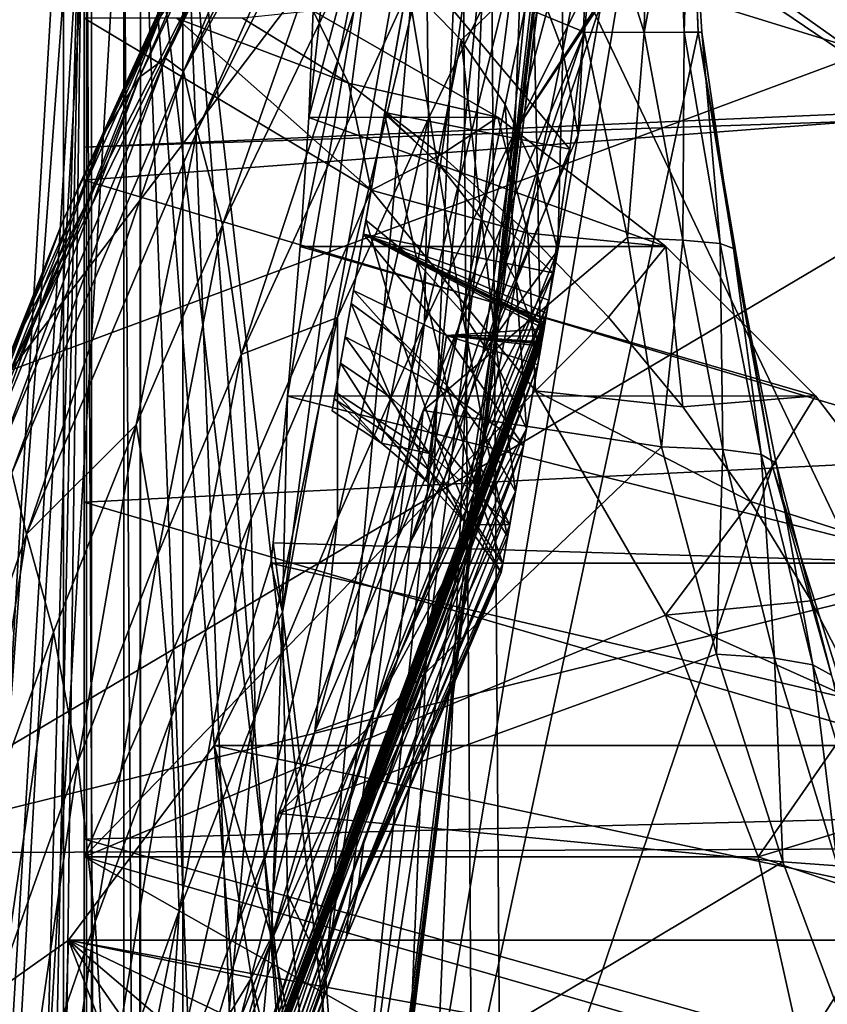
# Model space of a CAD drawing. Header units: metres. Extents: x 0 to 904, y -904 to 0.
# Tile 25 of 253: x 48 to 98, y -319 to -258. Entities that reach past the tile are written whole.
import ezdxf

# ---------------------------------------------------------------- set-up
doc = ezdxf.new("R2010")
doc.units = ezdxf.units.M

msp = doc.modelspace()

# ---------------------------------------------------------------- linework, layer by layer
at = {"layer": 'top'}
for points in [[(3.567204, -885.9776, 2063.059814), (51.564125, -239.308899, 2063.059814), (3.563107, -25.973949, 2063.059814)], [(3.563107, -25.973949, 163.059692), (51.564125, -239.308899, 163.059692), (3.567204, -885.977478, 163.059692)], [(88.549675, -232.967972, 1606.117188), (91.522858, -157.766281, 1606.039307), (65.81794, -369.758789, 1606.712402)], [(78.757698, -264.370239, 1612.998047), (65.81794, -369.758789, 1606.712402), (91.522858, -157.766281, 1606.039307)], [(91.649849, -159.366165, 1612.737671), (78.757698, -264.370239, 1612.998047), (91.522858, -157.766281, 1606.039307)], [(89.123596, -179.941513, 1685.450684), (77.936203, -271.176086, 1684.443604), (91.649849, -159.366165, 1612.737671)], [(77.936203, -271.176086, 1684.443604), (78.757698, -264.370239, 1612.998047), (91.649849, -159.366165, 1612.737671)], [(85.665115, -205.911392, 1756.375854), (76.816643, -277.97934, 1756.375854), (89.123596, -179.941513, 1685.450684)], [(76.816643, -277.97934, 1756.375854), (77.936203, -271.176086, 1684.443604), (89.123596, -179.941513, 1685.450684)], [(85.665115, -205.911392, 1756.375854), (84.124207, -214.378693, 1779.055176), (76.816643, -277.97934, 1756.375854)], [(84.124207, -214.378693, 1779.055176), (82.294296, -222.447708, 1803.761963), (76.816643, -277.97934, 1756.375854)], [(76.816643, -277.97934, 1756.375854), (82.294296, -222.447708, 1803.761963), (67.869583, -335.662415, 1815.898315)], [(67.869583, -335.662415, 1815.898315), (82.294296, -222.447708, 1803.761963), (78.121002, -235.309311, 1854.074829)], [(89.53669, -259.035767, 1606.136597), (88.549675, -232.967972, 1606.117188), (65.81794, -369.758789, 1606.712402)], [(88.549675, -232.967972, 1606.117188), (89.53669, -259.035767, 1606.136597), (89.019447, -246.952667, 1585.462524)], [(67.869583, -335.662415, 1815.898315), (78.121002, -235.309311, 1854.074829), (66.48156, -317.34671, 1875.348999)], [(78.121002, -235.309311, 1854.074829), (72.942696, -243.821503, 1905.212524), (66.48156, -317.34671, 1875.348999)], [(56.582916, -260.638489, 886.756042), (66.105843, -238.295258, 841.579407), (68.198532, -236.636642, 887.077698)], [(57.706783, -261.458008, 932.164246), (56.582916, -260.638489, 886.756042), (68.198532, -236.636642, 887.077698)], [(68.198532, -236.636642, 887.077698), (69.975159, -236.880447, 932.550049), (57.706783, -261.458008, 932.164246)], [(69.975159, -236.880447, 932.550049), (70.440567, -238.402557, 955.232056), (57.706783, -261.458008, 932.164246)], [(54.986488, -261.811066, 841.331909), (66.105843, -238.295258, 841.579407), (56.582916, -260.638489, 886.756042)], [(63.443642, -242.390198, 796.162354), (66.105843, -238.295258, 841.579407), (54.986488, -261.811066, 841.331909)], [(57.706783, -261.458008, 932.164246), (70.440567, -238.402557, 955.232056), (58.537857, -265.13623, 977.415955)], [(70.440567, -238.402557, 955.232056), (70.70665, -240.725616, 977.855347), (58.537857, -265.13623, 977.415955)], [(35.081711, -843.492188, 2063.059814), (51.564125, -239.308899, 2063.059814), (3.567204, -885.9776, 2063.059814)], [(51.564125, -239.308899, 163.059692), (35.081711, -843.492188, 163.059692), (3.567204, -885.977478, 163.059692)], [(35.081711, -843.492188, 2063.059814), (39.149845, -840.820007, 2063.059814), (51.564125, -239.308899, 2063.059814)], [(51.564125, -239.308899, 163.059692), (39.149845, -840.820007, 163.059692), (35.081711, -843.492188, 163.059692)], [(39.149845, -840.820007, 2063.059814), (43.566975, -839.977417, 2063.059814), (51.564125, -239.308899, 2063.059814)], [(43.566975, -839.977417, 163.059692), (39.149845, -840.820007, 163.059692), (51.564125, -239.308899, 163.059692)], [(51.564125, -239.308899, 2063.059814), (43.566975, -839.977417, 2063.059814), (51.567074, -839.977356, 2063.059814)], [(51.567074, -839.977356, 163.059692), (43.566975, -839.977417, 163.059692), (51.564125, -239.308899, 163.059692)], [(51.565025, -422.847595, 179.349472), (51.562679, -446.597717, 178.448685), (51.564125, -239.308899, 163.059692)], [(51.564125, -239.308899, 163.059692), (51.562679, -446.597717, 178.448685), (51.567074, -839.977356, 163.059692)], [(51.567074, -839.977356, 2063.059814), (51.565228, -467.355255, 2039.645508), (51.564125, -239.308899, 2063.059814)], [(51.565228, -467.355255, 2039.645508), (51.564968, -414.75824, 2038.379517), (51.564125, -239.308899, 2063.059814)], [(51.564125, -239.308899, 2063.059814), (51.564968, -414.75824, 2038.379517), (51.564709, -362.278748, 2034.584595)], [(51.564911, -399.234528, 182.051285), (51.565025, -422.847595, 179.349472), (51.564125, -239.308899, 163.059692)], [(51.56432, -245.317902, 228.596802), (51.564365, -288.105225, 222.078217), (51.564125, -239.308899, 163.059692)], [(51.564125, -239.308899, 163.059692), (51.564365, -288.105225, 222.078217), (51.564468, -308.948242, 210.65741)], [(51.564468, -308.948242, 210.65741), (51.564575, -330.615753, 200.891068), (51.564125, -239.308899, 163.059692)], [(51.564575, -330.615753, 200.891068), (51.564682, -352.977783, 192.840973), (51.564125, -239.308899, 163.059692)], [(51.564125, -239.308899, 163.059692), (51.564682, -352.977783, 192.840973), (51.564796, -375.897583, 186.552155)], [(51.564796, -375.897583, 186.552155), (51.564911, -399.234528, 182.051285), (51.564125, -239.308899, 163.059692)], [(51.564709, -362.278748, 2034.584595), (51.564449, -310.038391, 2028.267822), (51.564125, -239.308899, 2063.059814)], [(51.564449, -310.038391, 2028.267822), (51.56419, -258.175079, 2019.448486), (51.564125, -239.308899, 2063.059814)], [(78.676216, -252.386261, 1112.033813), (84.750778, -240.531204, 1112.291016), (78.186951, -265.191498, 1155.73877)], [(84.750778, -240.531204, 1112.291016), (84.032692, -253.531082, 1155.973999), (78.186951, -265.191498, 1155.73877)], [(35.76218, -309.819092, 661.837402), (181.154114, -273.930634, 658.030212), (152.154388, -240.85585, 658.789612)], [(47.014355, -279.947052, 661.542725), (35.76218, -309.819092, 661.837402), (152.154388, -240.85585, 658.789612)], [(152.154388, -240.85585, 658.789612), (75.321487, -242.681458, 660.801575), (47.014355, -279.947052, 661.542725)], [(58.537857, -265.13623, 977.415955), (70.70665, -240.725616, 977.855347), (60.12051, -270.957214, 1022.408875)], [(70.70665, -240.725616, 977.855347), (72.074631, -246.042374, 1022.901794), (60.12051, -270.957214, 1022.408875)], [(60.178795, -248.986176, 750.940918), (63.443642, -242.390198, 796.162354), (52.875401, -265.133575, 795.994263)], [(52.875401, -265.133575, 795.994263), (63.443642, -242.390198, 796.162354), (54.986488, -261.811066, 841.331909)], [(75.321487, -242.681458, 660.801575), (61.069084, -251.280319, 661.174744), (47.014355, -279.947052, 661.542725)], [(51.56432, -245.317902, 228.596802), (103.940552, -242.650131, 237.516327), (110.645126, -263.57016, 244.626434)], [(66.48156, -317.34671, 1875.348999), (72.942696, -243.821503, 1905.212524), (63.831253, -294.90567, 1934.666138)], [(72.942696, -243.821503, 1905.212524), (70.190086, -246.373795, 1930.997925), (63.831253, -294.90567, 1934.666138)], [(51.564274, -266.150391, 234.471405), (51.56432, -245.317902, 228.596802), (110.645126, -263.57016, 244.626434)], [(51.56432, -245.317902, 228.596802), (51.564274, -266.150391, 234.471405), (51.564365, -288.105225, 222.078217)], [(60.12051, -270.957214, 1022.408875), (72.074631, -246.042374, 1022.901794), (61.269295, -278.965302, 1067.071167)], [(72.074631, -246.042374, 1022.901794), (72.740875, -253.992859, 1067.578003), (61.269295, -278.965302, 1067.071167)], [(63.831253, -294.90567, 1934.666138), (70.190086, -246.373795, 1930.997925), (64.134239, -281.554199, 1946.894287)], [(70.190086, -246.373795, 1930.997925), (64.923866, -272.298004, 1949.958984), (64.134239, -281.554199, 1946.894287)], [(64.923866, -272.298004, 1949.958984), (70.190086, -246.373795, 1930.997925), (65.462753, -264.305786, 1953.808472)], [(70.190086, -246.373795, 1930.997925), (67.269051, -247.758621, 1956.851563), (65.462753, -264.305786, 1953.808472)], [(81.037399, -246.478867, 1166.713989), (79.316849, -255.246216, 1192.276123), (81.161667, -260.186859, 1192.285522)], [(82.788795, -251.710419, 1166.714111), (81.037399, -246.478867, 1166.713989), (81.161667, -260.186859, 1192.285522)], [(88.669411, -259.031281, 1557.154053), (88.259003, -247.936493, 1564.93335), (89.019447, -246.952667, 1585.462524)], [(89.75827, -259.037537, 1582.04895), (88.669411, -259.031281, 1557.154053), (89.019447, -246.952667, 1585.462524)], [(89.019447, -246.952667, 1585.462524), (89.53669, -259.035767, 1606.136597), (89.75827, -259.037537, 1582.04895)], [(65.462753, -264.305786, 1953.808472), (67.269051, -247.758621, 1956.851563), (65.730553, -257.710999, 1958.443726)], [(88.669411, -259.031281, 1557.154053), (86.188278, -259.054688, 1532.375977), (88.259003, -247.936493, 1564.93335)], [(86.188278, -259.054688, 1532.375977), (86.36216, -248.916168, 1544.604858), (88.259003, -247.936493, 1564.93335)], [(56.306564, -258.0224, 706.032776), (60.178795, -248.986176, 750.940918), (50.244064, -270.733765, 750.846558)], [(50.244064, -270.733765, 750.846558), (60.178795, -248.986176, 750.940918), (52.875401, -265.133575, 795.994263)], [(83.357292, -249.890961, 1524.549927), (86.36216, -248.916168, 1544.604858), (86.188278, -259.054688, 1532.375977)], [(83.357292, -249.890961, 1524.549927), (82.50161, -259.035736, 1507.728271), (71.810112, -254.601868, 1504.465698)], [(82.50161, -259.035736, 1507.728271), (83.357292, -249.890961, 1524.549927), (86.188278, -259.054688, 1532.375977)], [(47.014355, -279.947052, 661.542725), (61.069084, -251.280319, 661.174744), (51.711464, -269.561737, 661.566956)], [(61.069084, -251.280319, 661.174744), (61.122116, -251.154343, 661.569153), (51.711464, -269.561737, 661.566956)], [(51.711464, -269.561737, 661.566956), (61.122116, -251.154343, 661.569153), (56.306564, -258.0224, 706.032776)], [(82.788795, -251.710419, 1166.714111), (81.161667, -260.186859, 1192.285522), (82.111832, -265.374695, 1192.273438)], [(83.552734, -257.177399, 1166.714111), (82.788795, -251.710419, 1166.714111), (82.111832, -265.374695, 1192.273438)], [(78.676216, -252.386261, 1112.033813), (78.186951, -265.191498, 1155.73877), (72.606888, -276.987244, 1155.514526)], [(72.606888, -276.987244, 1155.514526), (72.862114, -264.372223, 1111.787231), (78.676216, -252.386261, 1112.033813)], [(72.862114, -264.372223, 1111.787231), (72.740875, -253.992859, 1067.578003), (78.676216, -252.386261, 1112.033813)], [(78.186951, -265.191498, 1155.73877), (84.032692, -253.531082, 1155.973999), (83.637238, -256.813843, 1165.690674)], [(61.269295, -278.965302, 1067.071167), (72.740875, -253.992859, 1067.578003), (67.230072, -276.676941, 1111.547852)], [(72.740875, -253.992859, 1067.578003), (72.862114, -264.372223, 1111.787231), (67.230072, -276.676941, 1111.547852)], [(71.810112, -254.601868, 1504.465698), (81.605553, -266.275391, 1492.250122), (70.151917, -264.005981, 1481.808716)], [(71.546318, -256.075043, 1217.675049), (71.810112, -254.601868, 1504.465698), (70.151917, -264.005981, 1481.808716)], [(82.50161, -259.035736, 1507.728271), (81.605553, -266.275391, 1492.250122), (71.810112, -254.601868, 1504.465698)], [(79.316849, -255.246216, 1192.276123), (71.546318, -256.075043, 1217.675049), (74.884743, -259.533752, 1217.838501)], [(77.597664, -263.50473, 1217.979858), (79.316849, -255.246216, 1192.276123), (74.884743, -259.533752, 1217.838501)], [(79.316849, -255.246216, 1192.276123), (77.597664, -263.50473, 1217.979858), (79.607719, -267.874481, 1218.095459)], [(81.161667, -260.186859, 1192.285522), (79.316849, -255.246216, 1192.276123), (79.607719, -267.874481, 1218.095459)], [(71.546318, -256.075043, 1217.675049), (70.134972, -264.08075, 1243.63501), (73.394539, -267.073395, 1243.852783)], [(71.546318, -256.075043, 1217.675049), (70.151917, -264.005981, 1481.808716), (70.134972, -264.08075, 1243.63501)], [(71.546318, -256.075043, 1217.675049), (73.394539, -267.073395, 1243.852783), (74.884743, -259.533752, 1217.838501)], [(83.637238, -256.813843, 1165.690674), (83.552734, -257.177399, 1166.714111), (78.186951, -265.191498, 1155.73877)], [(83.552734, -257.177399, 1166.714111), (76.210159, -278.884491, 1199.201172), (78.186951, -265.191498, 1155.73877)], [(83.552734, -257.177399, 1166.714111), (82.111832, -265.374695, 1192.273438), (76.210159, -278.884491, 1199.201172)], [(51.711464, -269.561737, 661.566956), (56.306564, -258.0224, 706.032776), (47.093815, -278.609283, 705.997437)], [(47.093815, -278.609283, 705.997437), (56.306564, -258.0224, 706.032776), (50.244064, -270.733765, 750.846558)], [(57.264988, -258.175079, 2018.443237), (51.56419, -258.175079, 2019.448486), (69.30024, -268.806, 2018.338745)], [(51.56419, -258.175079, 2019.448486), (51.564449, -310.038391, 2028.267822), (69.30024, -268.806, 2018.338745)], [(67.914253, -262.19043, 1989.019531), (61.357101, -258.175049, 1992.431152), (57.264988, -258.175079, 2018.443237)], [(69.30024, -268.806, 2018.338745), (67.914253, -262.19043, 1989.019531), (57.264988, -258.175079, 2018.443237)], [(67.914253, -262.19043, 1989.019531), (65.730553, -257.710999, 1958.443726), (61.357101, -258.175049, 1992.431152)], [(65.730553, -257.710999, 1958.443726), (77.143852, -264.297852, 1960.556885), (65.462753, -264.305786, 1953.808472)], [(77.143852, -264.297852, 1960.556885), (65.730553, -257.710999, 1958.443726), (67.914253, -262.19043, 1989.019531)], [(65.81794, -369.758789, 1606.712402), (94.13549, -285.901001, 1606.012329), (89.53669, -259.035767, 1606.136597)], [(81.605553, -266.275391, 1492.250122), (82.50161, -259.035736, 1507.728271), (71.729324, -290.624695, 1492.155884)], [(71.729324, -290.624695, 1492.155884), (82.50161, -259.035736, 1507.728271), (72.524956, -282.429596, 1510.097046)], [(72.524956, -282.429596, 1510.097046), (82.50161, -259.035736, 1507.728271), (85.164833, -271.729645, 1513.88562)], [(82.50161, -259.035736, 1507.728271), (86.188278, -259.054688, 1532.375977), (85.164833, -271.729645, 1513.88562)], [(86.188278, -259.054688, 1532.375977), (88.591011, -271.90567, 1537.015259), (85.164833, -271.729645, 1513.88562)], [(86.188278, -259.054688, 1532.375977), (88.669411, -259.031281, 1557.154053), (88.591011, -271.90567, 1537.015259)], [(88.669411, -259.031281, 1557.154053), (90.887924, -272.097229, 1560.249023), (88.591011, -271.90567, 1537.015259)], [(88.669411, -259.031281, 1557.154053), (89.75827, -259.037537, 1582.04895), (90.887924, -272.097229, 1560.249023)], [(89.75827, -259.037537, 1582.04895), (89.53669, -259.035767, 1606.136597), (91.7164, -272.417206, 1583.615479)], [(89.53669, -259.035767, 1606.136597), (94.13549, -285.901001, 1606.012329), (91.7164, -272.417206, 1583.615479)], [(89.75827, -259.037537, 1582.04895), (91.7164, -272.417206, 1583.615479), (90.887924, -272.097229, 1560.249023)], [(74.884743, -259.533752, 1217.838501), (73.394539, -267.073395, 1243.852783), (76.13578, -270.551117, 1244.052124)], [(76.13578, -270.551117, 1244.052124), (77.597664, -263.50473, 1217.979858), (74.884743, -259.533752, 1217.838501)], [(46.363251, -284.975342, 886.472229), (54.986488, -261.811066, 841.331909), (56.582916, -260.638489, 886.756042)], [(47.075798, -286.301025, 931.812744), (46.363251, -284.975342, 886.472229), (56.582916, -260.638489, 886.756042)], [(57.706783, -261.458008, 932.164246), (47.075798, -286.301025, 931.812744), (56.582916, -260.638489, 886.756042)], [(81.161667, -260.186859, 1192.285522), (79.607719, -267.874481, 1218.095459), (80.857368, -272.51828, 1218.181641)], [(82.111832, -265.374695, 1192.273438), (81.161667, -260.186859, 1192.285522), (80.857368, -272.51828, 1218.181641)], [(45.267895, -285.598846, 841.119934), (54.986488, -261.811066, 841.331909), (46.363251, -284.975342, 886.472229)], [(54.986488, -261.811066, 841.331909), (45.267895, -285.598846, 841.119934), (52.875401, -265.133575, 795.994263)], [(47.983444, -290.093506, 977.005981), (47.075798, -286.301025, 931.812744), (57.706783, -261.458008, 932.164246)], [(58.537857, -265.13623, 977.415955), (47.983444, -290.093506, 977.005981), (57.706783, -261.458008, 932.164246)], [(73.626244, -266.628448, 1989.660522), (67.914253, -262.19043, 1989.019531), (69.30024, -268.806, 2018.338745)], [(73.626244, -266.628448, 1989.660522), (77.143852, -264.297852, 1960.556885), (67.914253, -262.19043, 1989.019531)], [(51.564274, -266.150391, 234.471405), (110.645126, -263.57016, 244.626434), (99.550575, -264.548676, 242.856384)], [(77.597664, -263.50473, 1217.979858), (76.13578, -270.551117, 1244.052124), (78.28688, -274.422821, 1244.228394)], [(79.607719, -267.874481, 1218.095459), (77.597664, -263.50473, 1217.979858), (78.28688, -274.422821, 1244.228394)], [(65.462753, -264.305786, 1953.808472), (87.546196, -272.2883, 1963.023438), (64.923866, -272.298004, 1949.958984)], [(77.143852, -264.297852, 1960.556885), (87.546196, -272.2883, 1963.023438), (65.462753, -264.305786, 1953.808472)], [(70.151917, -264.005981, 1481.808716), (80.548355, -273.913452, 1472.800903), (68.824799, -271.53241, 1458.44104)], [(70.151917, -264.005981, 1481.808716), (68.824799, -271.53241, 1458.44104), (70.134972, -264.08075, 1243.63501)], [(70.134972, -264.08075, 1243.63501), (68.824799, -271.53241, 1458.44104), (68.973785, -270.667419, 1270.003906)], [(70.134972, -264.08075, 1243.63501), (68.973785, -270.667419, 1270.003906), (72.171303, -273.280426, 1270.230103)], [(70.134972, -264.08075, 1243.63501), (72.171303, -273.280426, 1270.230103), (73.394539, -267.073395, 1243.852783)], [(81.605553, -266.275391, 1492.250122), (80.548355, -273.913452, 1472.800903), (70.151917, -264.005981, 1481.808716)], [(77.143852, -264.297852, 1960.556885), (73.626244, -266.628448, 1989.660522), (78.994347, -271.464142, 1990.407593)], [(87.546196, -272.2883, 1963.023438), (77.143852, -264.297852, 1960.556885), (78.994347, -271.464142, 1990.407593)], [(51.56427, -268.185822, 235.04538), (51.564274, -266.150391, 234.471405), (99.550575, -264.548676, 242.856384)], [(51.56427, -268.185822, 235.04538), (99.550575, -264.548676, 242.856384), (108.671013, -285.288116, 229.946457)], [(78.757698, -264.370239, 1612.998047), (65.865341, -369.372711, 1613.282715), (65.81794, -369.758789, 1606.712402)], [(66.734222, -362.295715, 1685.181274), (65.865341, -369.372711, 1613.282715), (78.757698, -264.370239, 1612.998047)], [(77.936203, -271.176086, 1684.443604), (66.734222, -362.295715, 1685.181274), (78.757698, -264.370239, 1612.998047)], [(67.230072, -276.676941, 1111.547852), (72.862114, -264.372223, 1111.787231), (67.219376, -289.096954, 1155.29834)], [(72.862114, -264.372223, 1111.787231), (72.606888, -276.987244, 1155.514526), (67.219376, -289.096954, 1155.29834)], [(45.267895, -285.598846, 841.119934), (43.714966, -288.162048, 795.85553), (52.875401, -265.133575, 795.994263)], [(52.875401, -265.133575, 795.994263), (43.714966, -288.162048, 795.85553), (50.244064, -270.733765, 750.846558)], [(54.765881, -283.32785, 1022.18335), (47.983444, -290.093506, 977.005981), (58.537857, -265.13623, 977.415955)], [(60.12051, -270.957214, 1022.408875), (54.765881, -283.32785, 1022.18335), (58.537857, -265.13623, 977.415955)], [(78.186951, -265.191498, 1155.73877), (76.210159, -278.884491, 1199.201172), (70.920746, -290.440979, 1199.008179)], [(78.186951, -265.191498, 1155.73877), (70.920746, -290.440979, 1199.008179), (72.606888, -276.987244, 1155.514526)], [(82.111832, -265.374695, 1192.273438), (80.857368, -272.51828, 1218.181641), (76.210159, -278.884491, 1199.201172)], [(51.564274, -266.150391, 234.471405), (51.56427, -268.185822, 235.04538), (51.564365, -288.105225, 222.078217)], [(78.994347, -271.464142, 1990.407593), (73.626244, -266.628448, 1989.660522), (69.30024, -268.806, 2018.338745)], [(80.548355, -273.913452, 1472.800903), (81.605553, -266.275391, 1492.250122), (71.729324, -290.624695, 1492.155884)], [(73.394539, -267.073395, 1243.852783), (72.171303, -273.280426, 1270.230103), (74.936241, -276.351837, 1270.442627)], [(73.394539, -267.073395, 1243.852783), (74.936241, -276.351837, 1270.442627), (76.13578, -270.551117, 1244.052124)], [(79.607719, -267.874481, 1218.095459), (78.28688, -274.422821, 1244.228394), (79.791527, -278.587128, 1244.376465)], [(80.857368, -272.51828, 1218.181641), (79.607719, -267.874481, 1218.095459), (79.791527, -278.587128, 1244.376465)], [(51.564365, -288.105225, 222.078217), (51.56427, -268.185822, 235.04538), (108.671013, -285.288116, 229.946457)], [(69.30024, -268.806, 2018.338745), (51.564449, -310.038391, 2028.267822), (79.475601, -281.221832, 2018.763184)], [(69.30024, -268.806, 2018.338745), (79.475601, -281.221832, 2018.763184), (78.994347, -271.464142, 1990.407593)], [(47.014355, -279.947052, 661.542725), (51.711464, -269.561737, 661.566956), (43.333241, -288.81134, 661.567444)], [(43.333241, -288.81134, 661.567444), (51.711464, -269.561737, 661.566956), (47.093815, -278.609283, 705.997437)], [(43.714966, -288.162048, 795.85553), (41.706268, -292.778015, 750.774109), (50.244064, -270.733765, 750.846558)], [(50.244064, -270.733765, 750.846558), (41.706268, -292.778015, 750.774109), (47.093815, -278.609283, 705.997437)], [(56.10714, -291.35141, 1066.840454), (54.765881, -283.32785, 1022.18335), (60.12051, -270.957214, 1022.408875)], [(61.269295, -278.965302, 1067.071167), (56.10714, -291.35141, 1066.840454), (60.12051, -270.957214, 1022.408875)], [(68.973785, -270.667419, 1270.003906), (68.06662, -275.81311, 1296.70105), (71.215843, -278.135681, 1296.899902)], [(68.824799, -271.53241, 1458.44104), (68.06662, -275.81311, 1296.70105), (68.973785, -270.667419, 1270.003906)], [(68.973785, -270.667419, 1270.003906), (71.215843, -278.135681, 1296.899902), (72.171303, -273.280426, 1270.230103)], [(76.13578, -270.551117, 1244.052124), (74.936241, -276.351837, 1270.442627), (77.202675, -279.808563, 1270.636719)], [(78.28688, -274.422821, 1244.228394), (76.13578, -270.551117, 1244.052124), (77.202675, -279.808563, 1270.636719)], [(67.96817, -350.047302, 1756.375854), (66.734222, -362.295715, 1685.181274), (77.936203, -271.176086, 1684.443604)], [(76.816643, -277.97934, 1756.375854), (67.96817, -350.047302, 1756.375854), (77.936203, -271.176086, 1684.443604)], [(68.824799, -271.53241, 1458.44104), (68.209572, -275.007202, 1444.387695), (68.06662, -275.81311, 1296.70105)], [(68.209572, -275.007202, 1444.387695), (68.824799, -271.53241, 1458.44104), (73.96254, -277.794922, 1445.765991)], [(80.548355, -273.913452, 1472.800903), (80.291191, -275.609955, 1467.858887), (68.824799, -271.53241, 1458.44104)], [(68.824799, -271.53241, 1458.44104), (80.291191, -275.609955, 1467.858887), (80.163712, -276.425751, 1465.376831)], [(80.163712, -276.425751, 1465.376831), (80.10025, -276.825226, 1464.133179), (68.824799, -271.53241, 1458.44104)], [(80.10025, -276.825226, 1464.133179), (80.068558, -277.021454, 1463.510132), (68.824799, -271.53241, 1458.44104)], [(68.824799, -271.53241, 1458.44104), (80.068558, -277.021454, 1463.510132), (80.053513, -277.116852, 1463.197998)], [(80.053513, -277.116852, 1463.197998), (80.040344, -277.192352, 1462.880127), (68.824799, -271.53241, 1458.44104)], [(80.040344, -277.192352, 1462.880127), (80.007401, -277.379822, 1462.103638), (68.824799, -271.53241, 1458.44104)], [(68.824799, -271.53241, 1458.44104), (80.007401, -277.379822, 1462.103638), (73.96254, -277.794922, 1445.765991)], [(79.475601, -281.221832, 2018.763184), (83.990776, -276.669403, 1991.248779), (78.994347, -271.464142, 1990.407593)], [(78.994347, -271.464142, 1990.407593), (83.990776, -276.669403, 1991.248779), (87.546196, -272.2883, 1963.023438)], [(72.524956, -282.429596, 1510.097046), (85.164833, -271.729645, 1513.88562), (87.267532, -284.691223, 1519.76355)], [(85.164833, -271.729645, 1513.88562), (88.591011, -271.90567, 1537.015259), (87.267532, -284.691223, 1519.76355)], [(88.591011, -271.90567, 1537.015259), (91.064674, -284.842804, 1541.377441), (87.267532, -284.691223, 1519.76355)], [(88.591011, -271.90567, 1537.015259), (90.887924, -272.097229, 1560.249023), (91.064674, -284.842804, 1541.377441)], [(90.887924, -272.097229, 1560.249023), (93.434227, -285.167175, 1563.165894), (91.064674, -284.842804, 1541.377441)], [(90.887924, -272.097229, 1560.249023), (91.7164, -272.417206, 1583.615479), (93.434227, -285.167175, 1563.165894)], [(64.923866, -272.298004, 1949.958984), (96.784805, -281.539154, 1965.748413), (64.134239, -281.554199, 1946.894287)], [(87.546196, -272.2883, 1963.023438), (96.784805, -281.539154, 1965.748413), (64.923866, -272.298004, 1949.958984)], [(76.210159, -278.884491, 1199.201172), (80.857368, -272.51828, 1218.181641), (69.482788, -300.999603, 1243.047241)], [(80.857368, -272.51828, 1218.181641), (79.791527, -278.587128, 1244.376465), (69.482788, -300.999603, 1243.047241)], [(83.990776, -276.669403, 1991.248779), (88.591293, -282.215485, 1992.171997), (87.546196, -272.2883, 1963.023438)], [(87.546196, -272.2883, 1963.023438), (88.591293, -282.215485, 1992.171997), (96.784805, -281.539154, 1965.748413)], [(91.7164, -272.417206, 1583.615479), (94.353119, -285.690002, 1585.095947), (93.434227, -285.167175, 1563.165894)], [(91.7164, -272.417206, 1583.615479), (94.13549, -285.901001, 1606.012329), (94.353119, -285.690002, 1585.095947)], [(72.171303, -273.280426, 1270.230103), (71.215843, -278.135681, 1296.899902), (73.998528, -280.89035, 1297.089844)], [(72.171303, -273.280426, 1270.230103), (73.998528, -280.89035, 1297.089844), (74.936241, -276.351837, 1270.442627)], [(207.702347, -309.111755, 657.334961), (181.154114, -273.930634, 658.030212), (35.76218, -309.819092, 661.837402)], [(80.291191, -275.609955, 1467.858887), (80.548355, -273.913452, 1472.800903), (70.931023, -297.83197, 1472.67395)], [(80.548355, -273.913452, 1472.800903), (71.729324, -290.624695, 1492.155884), (70.931023, -297.83197, 1472.67395)], [(78.28688, -274.422821, 1244.228394), (77.202675, -279.808563, 1270.636719), (78.916702, -283.568237, 1270.807373)], [(79.791527, -278.587128, 1244.376465), (78.28688, -274.422821, 1244.228394), (78.916702, -283.568237, 1270.807373)], [(67.70443, -277.87204, 1430.195068), (68.209572, -275.007202, 1444.387695), (73.48822, -280.903381, 1431.279175)], [(68.209572, -275.007202, 1444.387695), (67.70443, -277.87204, 1430.195068), (68.06662, -275.81311, 1296.70105)], [(73.48822, -280.903381, 1431.279175), (68.209572, -275.007202, 1444.387695), (73.96254, -277.794922, 1445.765991)], [(80.163712, -276.425751, 1465.376831), (80.291191, -275.609955, 1467.858887), (62.273563, -323.634857, 1467.686279)], [(80.291191, -275.609955, 1467.858887), (70.931023, -297.83197, 1472.67395), (62.273563, -323.634857, 1467.686279)], [(68.06662, -275.81311, 1296.70105), (67.416458, -279.501007, 1323.647217), (70.527985, -281.624176, 1323.792847)], [(68.06662, -275.81311, 1296.70105), (67.70443, -277.87204, 1430.195068), (67.416458, -279.501007, 1323.647217)], [(68.06662, -275.81311, 1296.70105), (70.527985, -281.624176, 1323.792847), (71.215843, -278.135681, 1296.899902)], [(80.10025, -276.825226, 1464.133179), (80.163712, -276.425751, 1465.376831), (62.18256, -324.349518, 1465.211426)], [(80.163712, -276.425751, 1465.376831), (62.273563, -323.634857, 1467.686279), (62.18256, -324.349518, 1465.211426)], [(74.936241, -276.351837, 1270.442627), (73.998528, -280.89035, 1297.089844), (76.354973, -284.018188, 1297.266846)], [(77.202675, -279.808563, 1270.636719), (74.936241, -276.351837, 1270.442627), (76.354973, -284.018188, 1297.266846)], [(61.886642, -289.109497, 1111.31958), (61.269295, -278.965302, 1067.071167), (67.230072, -276.676941, 1111.547852)], [(62.123955, -301.328644, 1155.093872), (61.886642, -289.109497, 1111.31958), (67.230072, -276.676941, 1111.547852)], [(80.040344, -277.192352, 1462.880127), (80.053513, -277.116852, 1463.197998), (62.102932, -324.933624, 1463.052124)], [(80.053513, -277.116852, 1463.197998), (62.112701, -324.86911, 1463.351929), (62.102932, -324.933624, 1463.052124)], [(80.053513, -277.116852, 1463.197998), (80.068558, -277.021454, 1463.510132), (62.112701, -324.86911, 1463.351929)], [(80.068558, -277.021454, 1463.510132), (62.136009, -324.699371, 1463.971313), (62.112701, -324.86911, 1463.351929)], [(67.230072, -276.676941, 1111.547852), (67.219376, -289.096954, 1155.29834), (62.123955, -301.328644, 1155.093872)], [(80.068558, -277.021454, 1463.510132), (80.10025, -276.825226, 1464.133179), (62.136009, -324.699371, 1463.971313)], [(80.10025, -276.825226, 1464.133179), (62.18256, -324.349518, 1465.211426), (62.136009, -324.699371, 1463.971313)], [(67.219376, -289.096954, 1155.29834), (72.606888, -276.987244, 1155.514526), (65.828735, -302.302032, 1198.825073)], [(72.606888, -276.987244, 1155.514526), (70.920746, -290.440979, 1199.008179), (65.828735, -302.302032, 1198.825073)], [(79.475601, -281.221832, 2018.763184), (88.591293, -282.215485, 1992.171997), (83.990776, -276.669403, 1991.248779)], [(79.926056, -277.838837, 1460.248657), (80.007401, -277.379822, 1462.103638), (62.000946, -325.562714, 1460.184692)], [(80.007401, -277.379822, 1462.103638), (62.092915, -324.997833, 1462.747559), (62.000946, -325.562714, 1460.184692)], [(80.007401, -277.379822, 1462.103638), (80.040344, -277.192352, 1462.880127), (62.092915, -324.997833, 1462.747559)], [(80.040344, -277.192352, 1462.880127), (62.102932, -324.933624, 1463.052124), (62.092915, -324.997833, 1462.747559)], [(80.007401, -277.379822, 1462.103638), (79.926056, -277.838837, 1460.248657), (73.96254, -277.794922, 1445.765991)], [(61.939465, -325.91684, 1458.536621), (61.929955, -325.977173, 1458.259644), (79.8414, -278.315277, 1458.359375)], [(79.8414, -278.315277, 1458.359375), (61.929955, -325.977173, 1458.259644), (79.817093, -278.452087, 1457.820068)], [(61.949348, -325.867859, 1458.839355), (61.939465, -325.91684, 1458.536621), (79.85376, -278.245728, 1458.633789)], [(79.85376, -278.245728, 1458.633789), (61.939465, -325.91684, 1458.536621), (79.8414, -278.315277, 1458.359375)], [(62.000946, -325.562714, 1460.184692), (61.949348, -325.867859, 1458.839355), (79.863853, -278.188904, 1458.858398)], [(79.863853, -278.188904, 1458.858398), (61.949348, -325.867859, 1458.839355), (79.85376, -278.245728, 1458.633789)], [(79.926056, -277.838837, 1460.248657), (62.000946, -325.562714, 1460.184692), (79.863853, -278.188904, 1458.858398)], [(67.098602, -281.307953, 1404.175415), (66.895103, -282.458099, 1377.948853), (67.70443, -277.87204, 1430.195068)], [(66.895103, -282.458099, 1377.948853), (67.025513, -281.718506, 1350.758179), (67.70443, -277.87204, 1430.195068)], [(67.70443, -277.87204, 1430.195068), (67.025513, -281.718506, 1350.758179), (67.416458, -279.501007, 1323.647217)], [(72.920265, -285.106598, 1404.7771), (67.098602, -281.307953, 1404.175415), (67.70443, -277.87204, 1430.195068)], [(72.920265, -285.106598, 1404.7771), (67.70443, -277.87204, 1430.195068), (73.48822, -280.903381, 1431.279175)], [(67.96817, -350.047302, 1756.375854), (76.816643, -277.97934, 1756.375854), (67.869583, -335.662415, 1815.898315)], [(71.215843, -278.135681, 1296.899902), (70.527985, -281.624176, 1323.792847), (73.32122, -284.153534, 1323.933594)], [(71.215843, -278.135681, 1296.899902), (73.32122, -284.153534, 1323.933594), (73.998528, -280.89035, 1297.089844)], [(73.96254, -277.794922, 1445.765991), (78.732933, -284.62207, 1432.524048), (73.48822, -280.903381, 1431.279175)], [(73.96254, -277.794922, 1445.765991), (79.926056, -277.838837, 1460.248657), (79.863853, -278.188904, 1458.858398)], [(79.863853, -278.188904, 1458.858398), (79.85376, -278.245728, 1458.633789), (73.96254, -277.794922, 1445.765991)], [(79.85376, -278.245728, 1458.633789), (79.8414, -278.315277, 1458.359375), (73.96254, -277.794922, 1445.765991)], [(73.96254, -277.794922, 1445.765991), (79.8414, -278.315277, 1458.359375), (79.817093, -278.452087, 1457.820068)], [(79.817093, -278.452087, 1457.820068), (79.612106, -279.611084, 1453.265503), (73.96254, -277.794922, 1445.765991)], [(79.612106, -279.611084, 1453.265503), (78.732933, -284.62207, 1432.524048), (73.96254, -277.794922, 1445.765991)], [(61.929955, -325.977173, 1458.259644), (61.910786, -326.095856, 1457.701538), (79.817093, -278.452087, 1457.820068)], [(79.817093, -278.452087, 1457.820068), (61.910786, -326.095856, 1457.701538), (79.612106, -279.611084, 1453.265503)], [(69.482788, -300.999603, 1243.047241), (79.791527, -278.587128, 1244.376465), (78.916702, -283.568237, 1270.807373)], [(76.210159, -278.884491, 1199.201172), (69.482788, -300.999603, 1243.047241), (70.920746, -290.440979, 1199.008179)], [(56.958351, -301.379883, 1111.106812), (56.10714, -291.35141, 1066.840454), (61.269295, -278.965302, 1067.071167)], [(61.886642, -289.109497, 1111.31958), (56.958351, -301.379883, 1111.106812), (61.269295, -278.965302, 1067.071167)], [(67.416458, -279.501007, 1323.647217), (67.025513, -281.718506, 1350.758179), (70.106842, -283.734528, 1350.834229)], [(67.416458, -279.501007, 1323.647217), (70.106842, -283.734528, 1350.834229), (70.527985, -281.624176, 1323.792847)], [(61.910786, -326.095856, 1457.701538), (61.74189, -327.101166, 1453.052856), (79.612106, -279.611084, 1453.265503)], [(79.612106, -279.611084, 1453.265503), (61.74189, -327.101166, 1453.052856), (62.410175, -326.935852, 1432.524048)], [(79.612106, -279.611084, 1453.265503), (62.410175, -326.935852, 1432.524048), (68.88398, -308.967499, 1432.52417)], [(78.732933, -284.62207, 1432.524048), (79.612106, -279.611084, 1453.265503), (68.88398, -308.967499, 1432.52417)], [(77.202675, -279.808563, 1270.636719), (76.354973, -284.018188, 1297.266846), (78.234749, -287.452057, 1297.427124)], [(78.916702, -283.568237, 1270.807373), (77.202675, -279.808563, 1270.636719), (78.234749, -287.452057, 1297.427124)], [(51.564449, -310.038391, 2028.267822), (87.525162, -295.088989, 2019.647827), (79.475601, -281.221832, 2018.763184)], [(69.950668, -284.4599, 1377.948853), (66.895103, -282.458099, 1377.948853), (67.098602, -281.307953, 1404.175415)], [(69.950668, -284.4599, 1377.948853), (67.098602, -281.307953, 1404.175415), (72.920265, -285.106598, 1404.7771)], [(73.48822, -280.903381, 1431.279175), (77.878616, -289.510773, 1408.090942), (72.920265, -285.106598, 1404.7771)], [(73.998528, -280.89035, 1297.089844), (73.32122, -284.153534, 1323.933594), (75.742966, -287.040894, 1324.067017)], [(78.732933, -284.62207, 1432.524048), (77.878616, -289.510773, 1408.090942), (73.48822, -280.903381, 1431.279175)], [(76.354973, -284.018188, 1297.266846), (73.998528, -280.89035, 1297.089844), (75.742966, -287.040894, 1324.067017)], [(87.525162, -295.088989, 2019.647827), (92.77404, -288.07254, 1993.165161), (79.475601, -281.221832, 2018.763184)], [(92.77404, -288.07254, 1993.165161), (88.591293, -282.215485, 1992.171997), (79.475601, -281.221832, 2018.763184)], [(64.134239, -281.554199, 1946.894287), (104.718575, -291.887726, 1968.632446), (63.251045, -290.615204, 1944.844727)], [(64.134239, -281.554199, 1946.894287), (63.251045, -290.615204, 1944.844727), (63.831253, -294.90567, 1934.666138)], [(96.784805, -281.539154, 1965.748413), (104.718575, -291.887726, 1968.632446), (64.134239, -281.554199, 1946.894287)], [(67.025513, -281.718506, 1350.758179), (66.895103, -282.458099, 1377.948853), (69.950668, -284.4599, 1377.948853)], [(67.025513, -281.718506, 1350.758179), (69.950668, -284.4599, 1377.948853), (70.106842, -283.734528, 1350.834229)], [(70.527985, -281.624176, 1323.792847), (70.106842, -283.734528, 1350.834229), (72.902252, -286.131104, 1350.908691)], [(70.527985, -281.624176, 1323.792847), (72.902252, -286.131104, 1350.908691), (73.32122, -284.153534, 1323.933594)], [(88.591293, -282.215485, 1992.171997), (92.77404, -288.07254, 1993.165161), (96.784805, -281.539154, 1965.748413)], [(96.784805, -281.539154, 1965.748413), (92.77404, -288.07254, 1993.165161), (104.718575, -291.887726, 1968.632446)], [(71.729324, -290.624695, 1492.155884), (72.524956, -282.429596, 1510.097046), (63.060867, -315.402222, 1492.105957)], [(63.060867, -315.402222, 1492.105957), (72.524956, -282.429596, 1510.097046), (63.566681, -307.364349, 1511.126465)], [(63.566681, -307.364349, 1511.126465), (72.524956, -282.429596, 1510.097046), (87.267532, -284.691223, 1519.76355)], [(47.983444, -290.093506, 977.005981), (54.765881, -283.32785, 1022.18335), (49.661369, -296.14743, 1021.960205)], [(49.661369, -296.14743, 1021.960205), (54.765881, -283.32785, 1022.18335), (51.155312, -304.162659, 1066.614136)], [(54.765881, -283.32785, 1022.18335), (56.10714, -291.35141, 1066.840454), (51.155312, -304.162659, 1066.614136)], [(69.482788, -300.999603, 1243.047241), (78.916702, -283.568237, 1270.807373), (68.486267, -308.607056, 1287.677124)], [(78.916702, -283.568237, 1270.807373), (78.234749, -287.452057, 1297.427124), (68.486267, -308.607056, 1287.677124)], [(70.106842, -283.734528, 1350.834229), (69.950668, -284.4599, 1377.948853), (72.738808, -286.816772, 1377.948853)], [(70.106842, -283.734528, 1350.834229), (72.738808, -286.816772, 1377.948853), (72.902252, -286.131104, 1350.908691)], [(73.32122, -284.153534, 1323.933594), (72.902252, -286.131104, 1350.908691), (75.365303, -288.868225, 1350.980225)], [(75.742966, -287.040894, 1324.067017), (73.32122, -284.153534, 1323.933594), (75.365303, -288.868225, 1350.980225)], [(76.354973, -284.018188, 1297.266846), (75.742966, -287.040894, 1324.067017), (77.747086, -290.231262, 1324.190308)], [(78.234749, -287.452057, 1297.427124), (76.354973, -284.018188, 1297.266846), (77.747086, -290.231262, 1324.190308)], [(63.566681, -307.364349, 1511.126465), (87.267532, -284.691223, 1519.76355), (90.671127, -297.519531, 1525.072754)], [(68.88398, -308.967499, 1432.52417), (68.463219, -312.253571, 1408.188843), (78.732933, -284.62207, 1432.524048)], [(68.463219, -312.253571, 1408.188843), (77.878616, -289.510773, 1408.090942), (78.732933, -284.62207, 1432.524048)], [(72.738808, -286.816772, 1377.948853), (69.950668, -284.4599, 1377.948853), (72.920265, -285.106598, 1404.7771)], [(87.267532, -284.691223, 1519.76355), (91.064674, -284.842804, 1541.377441), (90.671127, -297.519531, 1525.072754)], [(91.064674, -284.842804, 1541.377441), (94.254608, -297.748077, 1545.392334), (90.671127, -297.519531, 1525.072754)], [(91.064674, -284.842804, 1541.377441), (93.434227, -285.167175, 1563.165894), (94.254608, -297.748077, 1545.392334)], [(51.564365, -288.105225, 222.078217), (108.671013, -285.288116, 229.946457), (116.912209, -307.2565, 218.57164)], [(72.920265, -285.106598, 1404.7771), (75.220039, -289.494934, 1377.948853), (72.738808, -286.816772, 1377.948853)], [(77.878616, -289.510773, 1408.090942), (75.220039, -289.494934, 1377.948853), (72.920265, -285.106598, 1404.7771)], [(93.434227, -285.167175, 1563.165894), (96.625847, -298.176788, 1565.871704), (94.254608, -297.748077, 1545.392334)], [(93.434227, -285.167175, 1563.165894), (94.353119, -285.690002, 1585.095947), (96.625847, -298.176788, 1565.871704)], [(102.299171, -311.90625, 1605.779053), (94.13549, -285.901001, 1606.012329), (65.81794, -369.758789, 1606.712402)], [(72.902252, -286.131104, 1350.908691), (72.738808, -286.816772, 1377.948853), (75.220039, -289.494934, 1377.948853)], [(75.365303, -288.868225, 1350.980225), (72.902252, -286.131104, 1350.908691), (75.220039, -289.494934, 1377.948853)], [(94.13549, -285.901001, 1606.012329), (97.778793, -298.815125, 1586.467041), (94.353119, -285.690002, 1585.095947)], [(94.13549, -285.901001, 1606.012329), (102.299171, -311.90625, 1605.779053), (97.778793, -298.815125, 1586.467041)], [(94.353119, -285.690002, 1585.095947), (97.778793, -298.815125, 1586.467041), (96.625847, -298.176788, 1565.871704)], [(47.075798, -286.301025, 931.812744), (47.983444, -290.093506, 977.005981), (39.204433, -315.624329, 976.614502)], [(68.486267, -308.607056, 1287.677124), (78.234749, -287.452057, 1297.427124), (67.935112, -313.241943, 1332.707031)], [(78.234749, -287.452057, 1297.427124), (77.747086, -290.231262, 1324.190308), (67.935112, -313.241943, 1332.707031)], [(75.742966, -287.040894, 1324.067017), (75.365303, -288.868225, 1350.980225), (77.454849, -291.900421, 1351.047485)], [(77.747086, -290.231262, 1324.190308), (75.742966, -287.040894, 1324.067017), (77.454849, -291.900421, 1351.047485)], [(96.519493, -294.209839, 1994.215942), (92.77404, -288.07254, 1993.165161), (87.525162, -295.088989, 2019.647827)], [(92.77404, -288.07254, 1993.165161), (96.519493, -294.209839, 1994.215942), (104.718575, -291.887726, 1968.632446)], [(51.564468, -308.948242, 210.65741), (51.564365, -288.105225, 222.078217), (116.912209, -307.2565, 218.57164)], [(57.436325, -313.394806, 1154.905273), (56.958351, -301.379883, 1111.106812), (61.886642, -289.109497, 1111.31958)], [(62.123955, -301.328644, 1155.093872), (57.436325, -313.394806, 1154.905273), (61.886642, -289.109497, 1111.31958)], [(67.219376, -289.096954, 1155.29834), (61.026852, -314.279907, 1198.654907), (62.123955, -301.328644, 1155.093872)], [(65.828735, -302.302032, 1198.825073), (61.026852, -314.279907, 1198.654907), (67.219376, -289.096954, 1155.29834)], [(75.365303, -288.868225, 1350.980225), (75.220039, -289.494934, 1377.948853), (77.358704, -292.456421, 1377.948853)], [(77.454849, -291.900421, 1351.047485), (75.365303, -288.868225, 1350.980225), (77.358704, -292.456421, 1377.948853)], [(77.358704, -292.456421, 1377.948853), (77.878616, -289.510773, 1408.090942), (68.463219, -312.253571, 1408.188843)], [(77.878616, -289.510773, 1408.090942), (77.358704, -292.456421, 1377.948853), (75.220039, -289.494934, 1377.948853)], [(39.204433, -315.624329, 976.614502), (47.983444, -290.093506, 977.005981), (45.062771, -308.811432, 1021.749268)], [(45.062771, -308.811432, 1021.749268), (47.983444, -290.093506, 977.005981), (49.661369, -296.14743, 1021.960205)], [(70.920746, -290.440979, 1199.008179), (69.482788, -300.999603, 1243.047241), (65.828735, -302.302032, 1198.825073)], [(67.935112, -313.241943, 1332.707031), (77.747086, -290.231262, 1324.190308), (77.454849, -291.900421, 1351.047485)], [(70.931023, -297.83197, 1472.67395), (71.729324, -290.624695, 1492.155884), (63.060867, -315.402222, 1492.105957)], [(104.718575, -291.887726, 1968.632446), (63.092377, -291.88501, 1944.599854), (63.251045, -290.615204, 1944.844727)], [(63.831253, -294.90567, 1934.666138), (63.251045, -290.615204, 1944.844727), (63.092377, -291.88501, 1944.599854)], [(51.155312, -304.162659, 1066.614136), (56.10714, -291.35141, 1066.840454), (52.227184, -314.066101, 1110.899048)], [(56.10714, -291.35141, 1066.840454), (56.958351, -301.379883, 1111.106812), (52.227184, -314.066101, 1110.899048)], [(111.231911, -303.167694, 1971.581177), (59.601357, -303.167969, 1941.772217), (63.092377, -291.88501, 1944.599854)], [(63.831253, -294.90567, 1934.666138), (63.092377, -291.88501, 1944.599854), (59.601357, -303.167969, 1941.772217)], [(104.718575, -291.887726, 1968.632446), (111.231911, -303.167694, 1971.581177), (63.092377, -291.88501, 1944.599854)], [(77.358704, -292.456421, 1377.948853), (67.793198, -314.994446, 1377.947998), (77.454849, -291.900421, 1351.047485)], [(67.793198, -314.994446, 1377.947998), (67.935112, -313.241943, 1332.707031), (77.454849, -291.900421, 1351.047485)], [(104.718575, -291.887726, 1968.632446), (96.519493, -294.209839, 1994.215942), (99.810318, -300.595734, 1995.312622)], [(67.793198, -314.994446, 1377.947998), (77.358704, -292.456421, 1377.948853), (68.463219, -312.253571, 1408.188843)], [(96.519493, -294.209839, 1994.215942), (87.525162, -295.088989, 2019.647827), (99.810318, -300.595734, 1995.312622)], [(93.247551, -310.039093, 2020.918091), (87.525162, -295.088989, 2019.647827), (51.564449, -310.038391, 2028.267822)], [(63.143299, -314.997101, 1904.459473), (63.831253, -294.90567, 1934.666138), (59.601357, -303.167969, 1941.772217)], [(64.131371, -312.3638, 1904.457886), (63.831253, -294.90567, 1934.666138), (63.143299, -314.997101, 1904.459473)], [(66.48156, -317.34671, 1875.348999), (63.831253, -294.90567, 1934.666138), (64.131371, -312.3638, 1904.457886)], [(99.810318, -300.595734, 1995.312622), (87.525162, -295.088989, 2019.647827), (93.247551, -310.039093, 2020.918091)], [(45.062771, -308.811432, 1021.749268), (49.661369, -296.14743, 1021.960205), (46.665291, -316.794006, 1066.402222)], [(46.665291, -316.794006, 1066.402222), (49.661369, -296.14743, 1021.960205), (51.155312, -304.162659, 1066.614136)], [(62.273563, -323.634857, 1467.686279), (70.931023, -297.83197, 1472.67395), (62.44846, -322.145752, 1472.619385)], [(70.931023, -297.83197, 1472.67395), (63.060867, -315.402222, 1492.105957), (62.44846, -322.145752, 1472.619385)], [(94.767845, -310.35675, 1529.938843), (63.566681, -307.364349, 1511.126465), (90.671127, -297.519531, 1525.072754)], [(90.671127, -297.519531, 1525.072754), (94.254608, -297.748077, 1545.392334), (94.767845, -310.35675, 1529.938843)], [(94.254608, -297.748077, 1545.392334), (98.152069, -310.602661, 1549.077271), (94.767845, -310.35675, 1529.938843)], [(94.254608, -297.748077, 1545.392334), (96.625847, -298.176788, 1565.871704), (98.152069, -310.602661, 1549.077271)], [(96.625847, -298.176788, 1565.871704), (100.57795, -311.040833, 1568.351074), (98.152069, -310.602661, 1549.077271)], [(96.625847, -298.176788, 1565.871704), (97.778793, -298.815125, 1586.467041), (100.57795, -311.040833, 1568.351074)], [(93.247551, -310.039093, 2020.918091), (102.631332, -307.197815, 1996.443726), (99.810318, -300.595734, 1995.312622)], [(52.227184, -314.066101, 1110.899048), (56.958351, -301.379883, 1111.106812), (52.944607, -325.862457, 1154.723633)], [(56.958351, -301.379883, 1111.106812), (57.436325, -313.394806, 1154.905273), (52.944607, -325.862457, 1154.723633)], [(61.026852, -314.279907, 1198.654907), (56.621483, -326.092651, 1198.501343), (62.123955, -301.328644, 1155.093872)], [(56.621483, -326.092651, 1198.501343), (57.436325, -313.394806, 1154.905273), (62.123955, -301.328644, 1155.093872)], [(68.486267, -308.607056, 1287.677124), (59.460705, -331.841736, 1287.55481), (69.482788, -300.999603, 1243.047241)], [(59.460705, -331.841736, 1287.55481), (60.07806, -324.467957, 1242.829468), (69.482788, -300.999603, 1243.047241)], [(69.482788, -300.999603, 1243.047241), (60.07806, -324.467957, 1242.829468), (65.828735, -302.302032, 1198.825073)], [(65.828735, -302.302032, 1198.825073), (60.07806, -324.467957, 1242.829468), (61.026852, -314.279907, 1198.654907)], [(116.225586, -315.203613, 1974.506104), (50.59227, -315.200043, 1936.612549), (59.601357, -303.167969, 1941.772217)], [(59.601357, -303.167969, 1941.772217), (50.59227, -315.200043, 1936.612549), (61.908005, -317.52179, 1904.459839)], [(111.231911, -303.167694, 1971.581177), (116.225586, -315.203613, 1974.506104), (59.601357, -303.167969, 1941.772217)], [(59.601357, -303.167969, 1941.772217), (61.908005, -317.52179, 1904.459839), (63.143299, -314.997101, 1904.459473)], [(47.930145, -326.565918, 1110.705688), (46.665291, -316.794006, 1066.402222), (51.155312, -304.162659, 1066.614136)], [(52.227184, -314.066101, 1110.899048), (47.930145, -326.565918, 1110.705688), (51.155312, -304.162659, 1066.614136)], [(51.564468, -308.948242, 210.65741), (116.912209, -307.2565, 218.57164), (123.823822, -329.310181, 209.202545)], [(63.566681, -307.364349, 1511.126465), (55.797028, -333.651184, 1510.039795), (63.060867, -315.402222, 1492.105957)], [(55.797028, -333.651184, 1510.039795), (63.566681, -307.364349, 1511.126465), (94.767845, -310.35675, 1529.938843)], [(104.969437, -313.983032, 1997.598267), (102.631332, -307.197815, 1996.443726), (93.247551, -310.039093, 2020.918091)], [(67.935112, -313.241943, 1332.707031), (59.182121, -336.386597, 1332.653687), (68.486267, -308.607056, 1287.677124)], [(59.182121, -336.386597, 1332.653687), (59.460705, -331.841736, 1287.55481), (68.486267, -308.607056, 1287.677124)], [(58.565701, -570.15863, 661.240173), (207.702347, -309.111755, 657.334961), (35.76218, -309.819092, 661.837402)], [(51.564575, -330.615753, 200.891068), (51.564468, -308.948242, 210.65741), (123.823822, -329.310181, 209.202545)], [(58.565701, -570.15863, 661.240173), (207.702347, -584.097839, 657.334961), (207.702347, -309.111755, 657.334961)], [(62.410175, -326.935852, 1432.524048), (60.036449, -335.409424, 1407.892456), (68.88398, -308.967499, 1432.52417)], [(60.036449, -335.409424, 1407.892456), (68.463219, -312.253571, 1408.188843), (68.88398, -308.967499, 1432.52417)], [(35.76218, -309.819092, 661.837402), (44.330421, -539.800293, 661.613037), (58.565701, -570.15863, 661.240173)], [(51.564709, -362.278748, 2034.584595), (97.270164, -336.026031, 2023.669922), (51.564449, -310.038391, 2028.267822)], [(97.270164, -336.026031, 2023.669922), (96.118294, -322.910065, 2022.205322), (51.564449, -310.038391, 2028.267822)], [(51.564449, -310.038391, 2028.267822), (96.118294, -322.910065, 2022.205322), (93.247551, -310.039093, 2020.918091)], [(104.384018, -336.018341, 1538.417725), (55.797028, -333.651184, 1510.039795), (94.767845, -310.35675, 1529.938843)], [(96.118294, -322.910065, 2022.205322), (104.969437, -313.983032, 1997.598267), (93.247551, -310.039093, 2020.918091)], [(94.767845, -310.35675, 1529.938843), (98.152069, -310.602661, 1549.077271), (104.384018, -336.018341, 1538.417725)], [(67.793198, -314.994446, 1377.947998), (68.463219, -312.253571, 1408.188843), (60.036449, -335.409424, 1407.892456)], [(65.627457, -326.93454, 1863.351563), (64.131371, -312.3638, 1904.457886), (63.143299, -314.997101, 1904.459473)], [(66.48156, -317.34671, 1875.348999), (64.131371, -312.3638, 1904.457886), (65.627457, -326.93454, 1863.351563)], [(106.263069, -579.41748, 1605.699219), (102.299171, -311.90625, 1605.779053), (65.81794, -369.758789, 1606.712402)], [(52.944607, -325.862457, 1154.723633), (57.436325, -313.394806, 1154.905273), (52.411137, -338.294617, 1198.356689)], [(57.436325, -313.394806, 1154.905273), (56.621483, -326.092651, 1198.501343), (52.411137, -338.294617, 1198.356689)], [(59.339127, -337.83255, 1377.947266), (59.182121, -336.386597, 1332.653687), (67.935112, -313.241943, 1332.707031)], [(67.793198, -314.994446, 1377.947998), (59.339127, -337.83255, 1377.947266), (67.935112, -313.241943, 1332.707031)], [(48.870178, -338.139313, 1154.557129), (47.930145, -326.565918, 1110.705688), (52.227184, -314.066101, 1110.899048)], [(52.944607, -325.862457, 1154.723633), (48.870178, -338.139313, 1154.557129), (52.227184, -314.066101, 1110.899048)], [(60.07806, -324.467957, 1242.829468), (56.621483, -326.092651, 1198.501343), (61.026852, -314.279907, 1198.654907)], [(106.813599, -320.917572, 1998.766235), (104.969437, -313.983032, 1997.598267), (96.118294, -322.910065, 2022.205322)], [(119.616325, -327.809082, 1977.327515), (42.547646, -320.8797, 1932.260986), (50.59227, -315.200043, 1936.612549)], [(50.086201, -329.22702, 1904.436401), (50.59227, -315.200043, 1936.612549), (42.547646, -320.8797, 1932.260986)], [(54.747986, -326.09903, 1904.448975), (50.59227, -315.200043, 1936.612549), (50.086201, -329.22702, 1904.436401)], [(116.225586, -315.203613, 1974.506104), (119.616325, -327.809082, 1977.327515), (50.59227, -315.200043, 1936.612549)], [(50.59227, -315.200043, 1936.612549), (60.435539, -319.9151, 1904.458984), (61.908005, -317.52179, 1904.459839)], [(50.59227, -315.200043, 1936.612549), (54.747986, -326.09903, 1904.448975), (56.83799, -324.222198, 1904.453613)], [(50.59227, -315.200043, 1936.612549), (56.83799, -324.222198, 1904.453613), (58.740173, -322.155334, 1904.456909)], [(50.59227, -315.200043, 1936.612549), (58.740173, -322.155334, 1904.456909), (60.435539, -319.9151, 1904.458984)], [(62.44846, -322.145752, 1472.619385), (63.060867, -315.402222, 1492.105957), (55.540485, -340.552063, 1492.042358)], [(63.060867, -315.402222, 1492.105957), (55.797028, -333.651184, 1510.039795), (55.540485, -340.552063, 1492.042358)], [(59.339127, -337.83255, 1377.947266), (67.793198, -314.994446, 1377.947998), (60.036449, -335.409424, 1407.892456)], [(61.908005, -317.52179, 1904.459839), (64.608513, -329.594055, 1863.352783), (63.143299, -314.997101, 1904.459473)], [(63.143299, -314.997101, 1904.459473), (64.608513, -329.594055, 1863.352783), (65.627457, -326.93454, 1863.351563)], [(43.928211, -339.290314, 1110.519531), (46.665291, -316.794006, 1066.402222), (47.930145, -326.565918, 1110.705688)], [(61.908005, -317.52179, 1904.459839), (60.435539, -319.9151, 1904.458984), (63.332085, -332.137573, 1863.352417)], [(63.332085, -332.137573, 1863.352417), (64.608513, -329.594055, 1863.352783), (61.908005, -317.52179, 1904.459839)], [(67.869583, -335.662415, 1815.898315), (66.48156, -317.34671, 1875.348999), (65.627457, -326.93454, 1863.351563)]]:
    msp.add_3dface(points, dxfattribs=at)
at = {"layer": 'top0123413'}
for points in [[(12.461334, -20.418251, 160.059708), (50.278126, -244.304382, 160.059708), (12.461334, -882.113098, 160.059708)], [(15.461334, -882.113098, 163.059708), (52.007832, -244.304382, 163.059708), (15.461334, -20.418251, 163.059708)], [(599.026855, -599.023621, 106.499786), (74.938576, -244.304413, 117.34655), (244.305359, -74.93528, 117.346581)], [(76.680428, -244.304428, 120.325508), (592.962036, -609.72644, 109.443001), (244.305359, -76.679497, 120.325508)], [(50.278126, -244.304382, 160.059708), (50.277138, -837.064209, 160.059708), (12.461334, -882.113098, 160.059708)], [(52.009186, -838.691467, 163.059708), (52.007832, -244.304382, 163.059708), (15.461334, -882.113098, 163.059708)], [(50.277138, -837.064209, 160.059708), (50.278126, -244.304382, 160.059708), (74.938576, -244.304413, 117.34655)], [(78.807236, -783.456238, 110.644272), (50.277138, -837.064209, 160.059708), (74.938576, -244.304413, 117.34655)], [(76.680428, -244.304428, 120.325508), (52.007832, -244.304382, 163.059708), (52.009186, -838.691467, 163.059708)], [(80.562805, -785.039307, 113.603523), (76.680428, -244.304428, 120.325508), (52.009186, -838.691467, 163.059708)], [(599.026855, -599.023621, 106.499786), (78.807236, -783.456238, 110.644272), (74.938576, -244.304413, 117.34655)], [(592.962036, -609.72644, 109.443001), (76.680428, -244.304428, 120.325508), (350.77301, -819.803528, 109.839348)], [(76.680428, -244.304428, 120.325508), (80.562805, -785.039307, 113.603523), (350.77301, -819.803528, 109.839348)]]:
    msp.add_3dface(points, dxfattribs=at)
at = {"layer": 'top0123414'}
for points in [[(13, -891, 2066.059814), (51.698021, -244, 2066.059814), (13, -13, 2066.059814)], [(16, -888, 2063.059814), (16, -16, 2063.059814), (54, -244, 2063.059814)], [(51.698021, -852.302002, 2066.059814), (51.698021, -244, 2066.059814), (13, -891, 2066.059814)], [(54, -850, 2063.059814), (16, -888, 2063.059814), (54, -244, 2063.059814)], [(55.041393, -244, 2078.537354), (51.698021, -244, 2066.059814), (54.758785, -849.241211, 2077.482666)], [(54.758785, -849.241211, 2077.482666), (51.698021, -244, 2066.059814), (51.698021, -852.302002, 2066.059814)], [(54, -850, 2063.059814), (54, -244, 2063.059814), (57.656563, -846.343445, 2076.706299)], [(54, -244, 2063.059814), (57.656563, -244, 2076.706299), (57.656563, -846.343445, 2076.706299)], [(55.041393, -848.953979, 2078.537354), (55.041393, -244, 2078.537354), (54.758785, -849.241211, 2077.482666)], [(55.041393, -848.953979, 2078.537354), (78.107437, -843.343384, 2094.688477), (55.041393, -244, 2078.537354)], [(78.107437, -843.343384, 2094.688477), (100.707077, -835.398926, 2110.512695), (55.041393, -244, 2078.537354)], [(55.041393, -244, 2078.537354), (100.707077, -835.398926, 2110.512695), (122.586029, -824.877136, 2125.83252)], [(55.041393, -244, 2078.537354), (122.586029, -824.877136, 2125.83252), (194.317764, -244, 2176.059814)], [(57.656563, -846.343445, 2076.706299), (57.656563, -244, 2076.706299), (80.398987, -840.950867, 2092.630615)], [(57.656563, -244, 2076.706299), (102.695297, -833.251221, 2108.242676), (80.398987, -840.950867, 2092.630615)], [(102.695297, -833.251221, 2108.242676), (57.656563, -244, 2076.706299), (124.282608, -823.008972, 2123.358154)], [(57.656563, -244, 2076.706299), (195.263657, -244, 2173.059814), (124.282608, -823.008972, 2123.358154)]]:
    msp.add_3dface(points, dxfattribs=at)
at = {"layer": 'top0123420'}
for points in [[(95.34214, -671.325317, 1629.041138), (123.244728, -272.299683, 1629.041138), (99.747734, -611.486877, 1628.526367)], [(123.244728, -272.299683, 1629.041138), (95.34214, -671.325317, 1629.041138), (96.20826, -671.385864, 1633.96521)], [(124.110855, -272.36026, 1633.96521), (123.244728, -272.299683, 1629.041138), (96.20826, -671.385864, 1633.96521)], [(124.110855, -272.36026, 1633.96521), (96.20826, -671.385864, 1633.96521), (100.895279, -671.713623, 1635.675293)]]:
    msp.add_3dface(points, dxfattribs=at)

doc.saveas('drawing.dxf')
